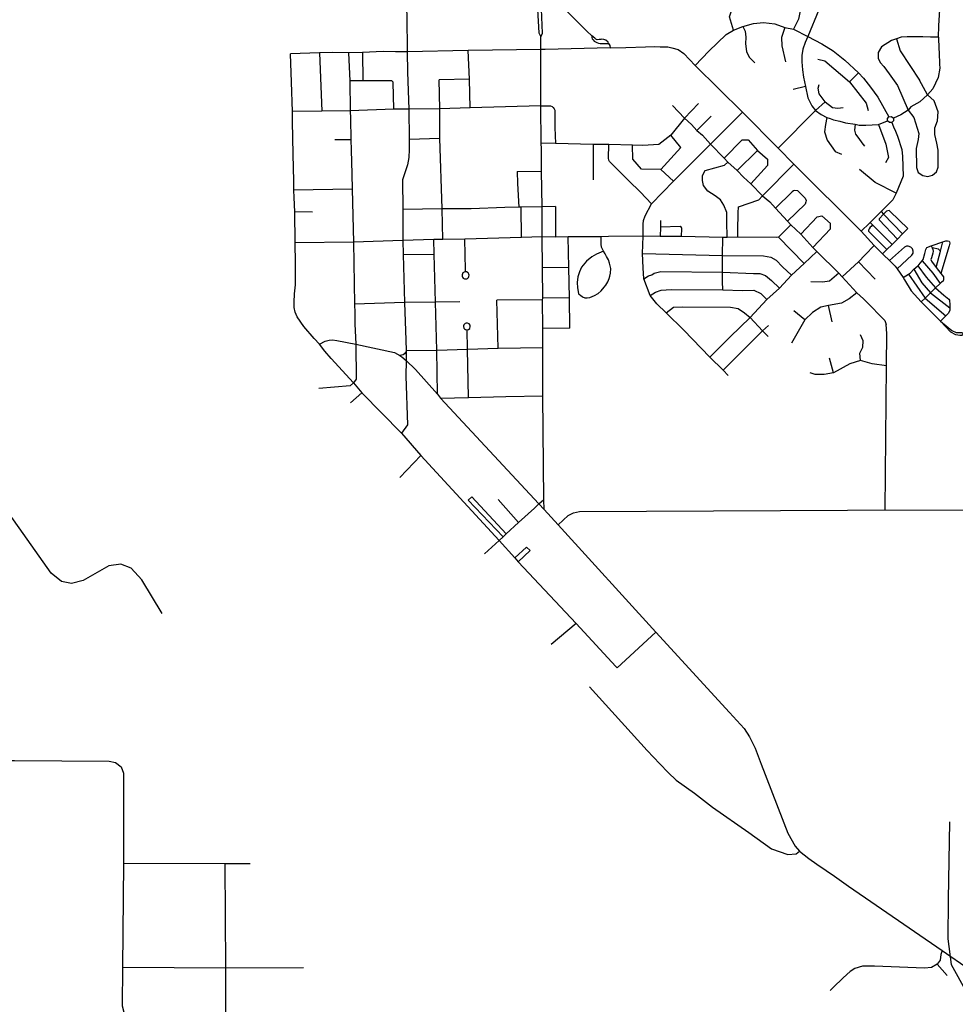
# Model space of a CAD drawing. Header units: millimetres. Extents: x 35 to 72953, y -43 to 70184.
# Tile 62 of 204: x 40783 to 44358, y 23309 to 27070. Entities that reach past the tile are written whole.
import ezdxf

# ---------------------------------------------------------------- set-up
doc = ezdxf.new("R2010")
doc.units = ezdxf.units.MM
for name, color, linetype in [('railways', 4, 'Continuous'), ('roads_2', 2, 'Continuous'), ('roads_3', 3, 'Continuous')]:
    doc.layers.add(name, color=color, linetype=linetype)

msp = doc.modelspace()

# ---------------------------------------------------------------- linework, layer by layer
at = {"layer": 'railways'}
msp.add_lwpolyline([(44336.08, 24005.59), (44331.05, 23709.01), (44329.22, 23559.24), (44342.9, 23460.32), (44400.94, 23354.81)], dxfattribs=at)
at = {"layer": 'roads_2'}
for points in [[(39570.42, 24243.67), (39632.66, 24243.87), (39636.74, 24243.28), (39641.04, 24242.93), (39678.05, 24243.65), (39843.34, 24243.94), (40514.64, 24239.64), (40538.68, 24239.66), (40763.85, 24239.98), (41124.66, 24237.46), (41149.76, 24232.83)], [(41149.76, 24232.83), (41170.92, 24215.51), (41180.2, 24191.38), (41179.28, 23846.82), (41175.53, 23450.84), (41174.72, 23303.42), (41180.96, 23278.33), (41190.39, 23262.71)]]:
    msp.add_lwpolyline(points, dxfattribs=at)
at = {"layer": 'roads_3'}
for points in [[(42759.16, 27410.06), (42763, 27381.16), (42768.71, 27364.73), (42781.6, 27331.95), (42782.28, 27317.52), (42774.39, 27298.47), (42761.56, 27279.44), (42756.96, 27261.72), (42758.11, 27232.89), (42759.15, 27206.93), (42762.08, 27108.78), (42767.13, 27018.98), (42774, 27004.01)], [(44293.93, 27002.99), (44294.94, 27046.45), (44298.92, 27108.62), (44299.25, 27140.52), (44293.43, 27171.32), (44280.6, 27197.73), (44252.62, 27234.29), (44209.68, 27262.47), (44167.6, 27284.86), (44130.41, 27305.47), (44104.63, 27312.2), (44079.25, 27315.97), (44054.65, 27316.19), (44036.14, 27313.62), (44012.14, 27306.73), (43987.69, 27299.65), (43968.57, 27293.58), (43947.45, 27282.97), (43929.73, 27271.12), (43916.25, 27257.94), (43887.05, 27221.57)], [(42774, 27004.01), (42780.98, 27018.33), (42777.42, 27109.29), (42777.69, 27143.09), (42787.04, 27206.42), (42789.21, 27235), (42787.24, 27260)], [(42996.36, 27245.55), (42883.53, 27177.82), (42872.27, 27168.36), (42864.77, 27154.58), (42863, 27141.77), (42862.03, 27127.02), (42868.97, 27107.54), (42878.12, 27098.35), (42888.28, 27088.04), (42950.54, 27025.78), (42969.52, 27008.37)], [(43511.13, 27029.95), (43495.8, 27080.03), (43508.51, 27118.11), (43527.48, 27151.65), (43554.76, 27176.34), (43589.62, 27205.07)], [(43685.85, 27224.09), (43717.34, 27198.41), (43724.12, 27165.99), (43752.82, 27133.03), (43761.59, 27115.38), (43764.1, 27097.27), (43758.51, 27072.1), (43739.73, 27033.1)], [(43887.05, 27221.57), (43881.71, 27210.41), (43864, 27173.46), (43846.61, 27131.05), (43836.97, 27107.53), (43795.42, 27005.69), (43784.35, 26982.89), (43775.73, 26956.65), (43772.4, 26933.48), (43772.2, 26908.16), (43774.92, 26878.3), (43778.42, 26850.38), (43785.54, 26813.85), (43795.3, 26771.33), (43810.66, 26740.17), (43824.27, 26722.42)], [(42260.18, 27133.87), (42262.11, 27083.76), (42263.92, 26947.44), (42265.05, 26869.29), (42269.61, 26728.4), (42271.31, 26613.87), (42271.77, 26574.24), (42270.71, 26543.85), (42264.65, 26515.3), (42245.46, 26457.46), (42246.84, 26345.05), (42247.33, 26226.18), (42248.43, 26172.89), (42253.91, 25988.93), (42258.97, 25846.08), (42259.64, 25806.21), (42259.65, 25802.11), (42259.68, 25767.74), (42258.75, 25707.53), (42265.38, 25521.51), (42241.68, 25490.42)], [(41327.54, 24802.05), (41249.76, 24929.59), (41209.12, 24974.06), (41169.1, 24989.82), (41123.23, 24983.92), (41025.63, 24927.03), (40981.52, 24916.46), (40942.69, 24923.44), (40903.94, 24955.1), (40651.55, 25311.26), (40171.94, 25988.95), (40139.95, 26059.28), (40127.33, 26136.44), (40133.48, 26267.53), (40149.33, 26398.62), (40141.29, 26459.33), (40104.74, 26535.33), (40039.07, 26644.79), (39983.71, 26705.45), (39789.75, 26869.89), (39762.95, 26915.14), (39758.06, 26971.01), (39777, 27041.06), (39814.68, 27093.88)], [(43364.71, 26895.28), (43416.21, 26949.64), (43482.72, 27012.85), (43511.13, 27029.95), (43546.33, 27043.15), (43587.43, 27055.71), (43625.6, 27058.3), (43669.06, 27053.22), (43706.53, 27040.11), (43739.73, 27033.1), (43795.42, 27005.69), (43848.75, 26977.03), (43892.02, 26950.16), (43935.58, 26914.61), (43988.3, 26866.78), (44008.08, 26845.73), (44034.87, 26811.95), (44061.85, 26773.99), (44104.93, 26699.01)], [(43546.33, 27043.15), (43555.48, 27026.23), (43558.16, 27003.51), (43556.66, 26977.85), (43560.41, 26948), (43570.82, 26926.99), (43591.79, 26904.31)], [(42767.45, 25220.72), (42786.03, 25236.9), (42782.1, 25632.5), (42782.18, 25818.12), (42782.78, 25890.2), (42781.4, 25999.09), (42781.83, 26005.94), (42780.79, 26122.2), (42780.19, 26239.79), (42779.98, 26355.3), (42777.58, 26490.64), (42776.91, 26576.81), (42776.41, 26598.44), (42774.81, 26740.74), (42774.71, 26761.16), (42774.35, 26955.8), (42774, 27004.01)], [(43033.51, 26978.6), (43031.83, 26984.14), (43022.77, 26991.2), (43014.81, 26994.44), (43007.96, 26994.7), (43003.25, 26993.89), (42998.01, 26993.43), (42989.8, 26992.86), (42985.31, 26995.59), (42980.59, 26999.69), (42969.52, 27008.37), (42969.49, 27002.12), (42970.96, 26996.64), (42974.55, 26992.08), (42978.34, 26988.18), (42988.18, 26982.37), (42994.57, 26980.53), (43001.54, 26979.28), (43012.7, 26979.1), (43020.07, 26978.91), (43030.44, 26978.92), (43033.51, 26978.6)], [(43706.53, 27040.11), (43694.14, 27002.17), (43695.02, 26970.29), (43709.4, 26908.86)], [(44293.93, 27002.99), (44264.03, 27003.36), (44234.13, 27003.73), (44204.23, 27004.11), (44174.32, 27004.48), (44151.07, 27002.92), (44133.58, 26996.91), (44114.63, 26989.76), (44075.69, 26965.59), (44064.1, 26944.54), (44063.74, 26922.35), (44071.07, 26906.29), (44084.66, 26891.27), (44106.12, 26863.24), (44136.8, 26817.87), (44178.35, 26724.09)], [(44293.93, 27002.99), (44294.51, 26988.17), (44295.09, 26973.36), (44295.67, 26958.54), (44296.26, 26943.73), (44296.84, 26928.91), (44297.42, 26914.1), (44298, 26899.28), (44298.59, 26884.48), (44292.75, 26848.59), (44272.43, 26805.55), (44251.87, 26783.21), (44222.93, 26755.57), (44211.5, 26749.11), (44200.07, 26742.63), (44188.64, 26736.15), (44178.35, 26724.09), (44150.26, 26706.34), (44121.62, 26693.27)], [(43033.51, 26978.6), (43038.35, 26971.12), (43039.27, 26962.63)], [(43039.27, 26962.63), (43098.91, 26963.49), (43174.22, 26965.75), (43209.57, 26966.81), (43230.01, 26966.08), (43259.3, 26965.86), (43274.74, 26962.38), (43298.7, 26956.36), (43320.43, 26941.06), (43364.71, 26895.28), (43545.33, 26717.01), (43681.1, 26578.97), (43741.42, 26518.31), (43998.55, 26261.54), (44048.27, 26206.99), (44080.4, 26175.14), (44084.23, 26171.35), (44106.61, 26149.43), (44128.32, 26128.17), (44135.85, 26117.38), (44158.72, 26084.59), (44164.75, 26075.95), (44189.29, 26034.01), (44228.41, 25991.97), (44301.43, 25918.41)], [(44133.58, 26996.91), (44147.99, 26951.2), (44221.05, 26838.9)], [(43039.27, 26962.63), (42791.68, 26955.91), (42774.35, 26955.8), (42497.51, 26951.59), (42263.92, 26947.44), (42219.19, 26947.07), (42171.55, 26947.8), (42092.92, 26944.87), (42039.6, 26943.46), (41977.13, 26944.18), (41928.4, 26943.02), (41817.86, 26939.46)], [(41928.22, 25830.08), (41908.22, 25852.44), (41869.44, 25897.69), (41843.16, 25934.54), (41835.45, 25951.96), (41831.96, 25970.56), (41832.25, 25991.09), (41833.64, 26023.14), (41836.94, 26056.54), (41837.35, 26078.83), (41837.1, 26139.65), (41835.93, 26216.83), (41834.09, 26335.87), (41832.48, 26390.97), (41831.22, 26418.91), (41830.23, 26453.38), (41828.38, 26555.73), (41825.05, 26680.41), (41825.23, 26718.72), (41822.38, 26830.86), (41817.86, 26939.46)], [(41928.4, 26943.02), (41938.13, 26720.54)], [(42039.6, 26943.46), (42044.1, 26836.07), (42046.51, 26721.83), (42047.07, 26692.47), (42049, 26610.82), (42049.9, 26572.57), (42052.36, 26479.9), (42053.38, 26422.41), (42058.86, 26220.4), (42062.53, 25982.84), (42063.31, 25950.06), (42063.28, 25907.79), (42067.23, 25829.82), (42068.85, 25696.1), (42058.86, 25682.63)], [(42092.92, 26944.87), (42093.94, 26835.69)], [(42504.77, 26733.1), (42502.19, 26842.76), (42497.51, 26951.59)], [(43833.07, 26919.3), (43859.99, 26912.71), (43954.18, 26832.43), (44018.28, 26750.68), (44025.04, 26722.79)], [(43954.18, 26832.43), (43988.3, 26866.78)], [(42205.16, 26836.26), (42093.94, 26835.69), (42044.1, 26836.07)], [(42212.6, 26727.24), (42210.35, 26830.55), (42205.16, 26836.26)], [(42502.19, 26842.76), (42386.22, 26840.37)], [(42400.33, 26230.49), (42397.46, 26346.62), (42388.94, 26616.5), (42388.08, 26729.49), (42386.22, 26840.37)], [(43860.64, 26755.98), (43838.02, 26786.07), (43834.43, 26808.55), (43837.91, 26821.94)], [(44251.87, 26783.21), (44221.05, 26838.9)], [(43785.54, 26813.85), (43738.26, 26803.25)], [(44178.35, 26724.09), (44200.18, 26696.14), (44218.38, 26634.56), (44217.02, 26612.42), (44208.64, 26577.46), (44209.59, 26505.49), (44216.95, 26485.33), (44234.29, 26475.01), (44252.7, 26470.73), (44270.84, 26475.27), (44286.86, 26488.06), (44292.74, 26506.84), (44293.16, 26571.37), (44287.72, 26597.9), (44279.47, 26631.01), (44279.73, 26657.17), (44289.92, 26682.81), (44292.75, 26717.38), (44276.9, 26759.3), (44251.87, 26783.21)], [(42774.81, 26740.74), (42504.77, 26733.1), (42388.08, 26729.49), (42269.61, 26728.4), (42212.6, 26727.24), (42046.51, 26721.83), (41938.13, 26720.54), (41825.23, 26718.72)], [(42774.81, 26740.74), (42811.94, 26740.55), (42817.36, 26738.21), (42821.65, 26734.08), (42825.38, 26729.17), (42827.46, 26724.15), (42827.97, 26715.69), (42828.57, 26703.68), (42828.62, 26658.02), (42830.21, 26596.45)], [(43277.5, 26742.36), (43323.82, 26693.07), (43350.85, 26669.85), (43371.11, 26646.27), (43392.4, 26628.85), (43423.12, 26594.64), (43475.24, 26541.09), (43489.68, 26525.04), (43524.34, 26493.9), (43548.53, 26467.95), (43577.51, 26442.35), (43621.44, 26397.31), (43650.07, 26373.8), (43670.91, 26349.4), (43717.65, 26299.74), (43729.38, 26286), (43768.19, 26249.85), (43813.98, 26199.79), (43828.96, 26183.86), (43912.91, 26101.03), (43926.61, 26087.1), (43982.14, 26026.66), (44006.9, 26003.68), (44035.61, 25975.55), (44069.94, 25940.05), (44088.9, 25920.47), (44094.16, 25905.77)], [(43323.82, 26693.07), (43377.36, 26749.46)], [(43824.27, 26722.42), (43860.64, 26755.98)], [(43860.64, 26755.98), (43888.65, 26734.69), (43908.88, 26731.36), (43929.6, 26734.7)], [(43218.28, 25984.83), (43191.99, 26016.68), (43168.45, 26080.29), (43165.53, 26121.85), (43163.52, 26176.47), (43165.4, 26242.42), (43165.19, 26288.59), (43166.99, 26302.79), (43173.63, 26321.07), (43198.02, 26366.86), (43281.45, 26452.37), (43423.12, 26594.64), (43545.33, 26717.01)], [(43681.1, 26578.97), (43824.27, 26722.42)], [(43824.27, 26722.42), (43846.32, 26708.05), (43867.75, 26695.53), (43880.43, 26691.65), (43892.74, 26687.35), (43917.48, 26681.57), (43938.81, 26675.44), (43975.99, 26671.02), (43986.33, 26667.6), (43991.13, 26666.72), (44016.43, 26666.4), (44064.69, 26669.15), (44099.58, 26682.93)], [(43323.82, 26693.07), (43270.82, 26628.29), (43225.5, 26592.81), (43163.87, 26589.62)], [(43371.11, 26646.27), (43425, 26701.71)], [(43867.75, 26695.53), (43862.89, 26669.79), (43857.87, 26640.71), (43868.59, 26609.41), (43899.54, 26566.4), (43922.81, 26555.75)], [(43975.99, 26671.02), (43972.49, 26648), (43976.43, 26632.33), (43989.49, 26615.9), (44000.98, 26599.06), (44010.8, 26585.9)], [(44115.66, 26677.24), (44122.71, 26661.01), (44129.95, 26643.51), (44136.8, 26624.75), (44153.89, 26573.84), (44157.01, 26546.96), (44159.1, 26471.67), (44132.22, 26407), (44119.15, 26382.03), (44087.1, 26348.96), (44074.82, 26336.52), (44033.49, 26294.64), (44030.88, 26291.99), (43998.55, 26261.54)], [(44064.69, 26669.15), (44092.78, 26594.05), (44103.53, 26542.62), (44091.47, 26523.03)], [(44121.62, 26693.27), (44121.59, 26683.15), (44115.66, 26677.24), (44106.45, 26676.83), (44099.58, 26682.93), (44099, 26692.14), (44104.93, 26699.01), (44114.12, 26699.83), (44121.62, 26693.27)], [(43309.65, 26581.49), (43270.82, 26628.29)], [(42049, 26610.82), (41986.93, 26610.74)], [(42271.31, 26613.87), (42388.94, 26616.5)], [(43163.87, 26589.62), (43125.33, 26590.81), (43034.9, 26592.99), (42975.01, 26593.01), (42830.21, 26596.45), (42776.41, 26598.44)], [(42975.01, 26593.01), (42974.71, 26457.85)], [(43198.02, 26366.86), (43154.94, 26410.22), (43110.03, 26454.95), (43036.97, 26528.1), (43034.04, 26532.46), (43033.47, 26540.95), (43034.9, 26592.99)], [(43281.45, 26452.37), (43233.67, 26497.86), (43158.96, 26498.64), (43125.86, 26536.42), (43125.33, 26590.81)], [(43475.24, 26541.09), (43543.65, 26610.83), (43566.98, 26610.83), (43602.94, 26570.41)], [(43233.67, 26497.86), (43309.65, 26581.49)], [(43602.94, 26570.41), (43524.34, 26493.9)], [(43602.94, 26570.41), (43641, 26536.31), (43640.92, 26512.61), (43577.51, 26442.35)], [(43486.49, 26237.69), (43485.87, 26298.24), (43485.83, 26332.94), (43474.29, 26361.63), (43461.35, 26381.9), (43441.16, 26396.29), (43412.39, 26414.87), (43396.53, 26436.02), (43392.17, 26455.42), (43392.14, 26474.04), (43402.21, 26493.45), (43475.81, 26514.26)], [(43475.81, 26514.26), (43489.68, 26525.04)], [(43621.44, 26397.31), (43741.42, 26518.31)], [(42684.41, 26489.36), (42777.58, 26490.64)], [(42684.41, 26489.36), (42686.02, 26444.06), (42691.11, 26353.9)], [(44132.22, 26407), (44051.95, 26448.05), (43992.33, 26497.74)], [(42053.38, 26422.41), (41831.22, 26418.91)], [(43756.13, 26416.06), (43745.53, 26417.13), (43739.72, 26415.41), (43735.29, 26412.08), (43670.91, 26349.4)], [(43756.13, 26416.06), (43784.17, 26387.84), (43788.65, 26378.63), (43786.84, 26373.34), (43784.69, 26365.15), (43717.65, 26299.74)], [(43529.29, 26354.28), (43607.59, 26382.05)], [(43607.59, 26382.05), (43621.44, 26397.31)], [(41902.54, 26334.67), (41834.09, 26335.87)], [(42830.47, 26356.24), (42779.98, 26355.3), (42698.81, 26354.02), (42691.11, 26353.9), (42636.84, 26352.87), (42507.97, 26347.54), (42397.46, 26346.62), (42246.84, 26345.05)], [(42700.34, 26237.57), (42698.81, 26354.02)], [(42830.47, 26356.24), (42831.05, 26238.43)], [(43527.75, 26238.48), (43526.94, 26264.63), (43527.53, 26287.04), (43528.12, 26309.46), (43528.7, 26331.87), (43529.29, 26354.28)], [(44080.4, 26175.14), (44096.45, 26191.21), (44116.47, 26211.25), (44137.15, 26231.93), (44156.39, 26251.18), (44176.8, 26271.6), (44109.63, 26337.5), (44104.96, 26341.37), (44094.86, 26338.52), (44087.61, 26331.03), (44083.29, 26326.33), (44067.7, 26309.35), (44067.45, 26304.72), (44137.15, 26231.93)], [(44074.82, 26336.52), (44083.29, 26326.33), (44156.39, 26251.18)], [(43231.28, 26303.05), (43231.85, 26277.46), (43231.01, 26241.83)], [(43768.19, 26249.85), (43830.67, 26316.17), (43848.41, 26320.74)], [(43813.98, 26199.79), (43881.92, 26270.93), (43881.13, 26290.92), (43848.41, 26320.74)], [(44033.49, 26294.64), (44042.41, 26285.67), (44116.47, 26211.25)], [(43312.25, 26241.39), (43313.1, 26271.69), (43312.02, 26275.96), (43307.55, 26279.51), (43231.85, 26277.46)], [(43729.38, 26286), (43683.02, 26239.14)], [(44042.41, 26285.67), (44036.65, 26279.92), (44033.03, 26276.57), (44028.63, 26271.15), (44026.83, 26265.73), (44026.83, 26261.61), (44096.45, 26191.21)], [(43683.02, 26239.14), (43673.4, 26237.23), (43527.75, 26238.48), (43486.49, 26237.69), (43469.7, 26238.21), (43312.25, 26241.39), (43231.01, 26241.83), (43165.4, 26242.42), (43032.58, 26241.38), (43004.65, 26240.62), (42943.78, 26240.75), (42879.39, 26240.65), (42831.05, 26238.43), (42780.19, 26239.79), (42700.34, 26237.57), (42483.58, 26231.54), (42400.33, 26230.49), (42365.77, 26229.74), (42247.33, 26226.18), (42058.86, 26220.4), (41835.93, 26216.83)], [(42379.74, 25639.01), (42377.27, 25807.13), (42372.32, 25991.07), (42366.64, 26174.29), (42365.77, 26229.74)], [(42487.12, 26106.67), (42486.91, 26114.43), (42483.58, 26231.54)], [(42884.81, 25891.3), (42883.8, 26006.81), (42881.98, 26123.31), (42879.39, 26240.65)], [(42942.58, 26007.43), (42951.04, 26006.92), (42961.72, 26008.89), (42979.92, 26016.01), (42993.75, 26023.89), (43004.81, 26034.53), (43017.06, 26047.34), (43022.98, 26055.82), (43030.68, 26068.22), (43035.41, 26081.22), (43037.58, 26089.89), (43040.34, 26102.08), (43041.49, 26119.41), (43037.12, 26139.22), (43032.49, 26153), (43026.05, 26165.1), (43020.37, 26175.08), (43013.84, 26185.23), (43006.84, 26200.15), (43004.55, 26212.19), (43004.65, 26240.62)], [(43469.38, 26037.89), (43469.04, 26069.51), (43468.57, 26105.55), (43468.96, 26169.38), (43469.7, 26238.21)], [(43781.04, 26137.82), (43683.02, 26239.14)], [(44158.72, 26084.59), (44179.25, 26098.21), (44186.98, 26103.33), (44199.78, 26116.47), (44214.58, 26129.29), (44219.18, 26133.27), (44231.6, 26148.36), (44236, 26153.71), (44242.2, 26175.95), (44245.85, 26191.64), (44249.5, 26198.93), (44266.2, 26205.49), (44270, 26206.98), (44310.76, 26221), (44314.67, 26222.36), (44322.37, 26224.55), (44328.59, 26225.29), (44334.46, 26223.84), (44336.11, 26220.92), (44337.4, 26216), (44335.22, 26205.79), (44303.59, 26100.63)], [(44285.58, 26123.72), (44301.45, 26185.04), (44310.76, 26221)], [(43013.84, 26185.23), (42986.68, 26173.79), (42969.7, 26163.54), (42948.95, 26147.78), (42930.19, 26124.72), (42921.7, 26107), (42915.79, 26087.89), (42913.25, 26065.65), (42914.26, 26044.98), (42916.85, 26031.21), (42919.04, 26023.14), (42925.57, 26016.85), (42933.29, 26010.56), (42942.58, 26007.43)], [(43163.52, 26176.47), (43468.96, 26169.38), (43625.14, 26168.17), (43652.85, 26163.08), (43674.27, 26150.75), (43698.07, 26126.21), (43732.9, 26093.41)], [(43420.84, 25780.42), (43497.97, 25858.65), (43574.42, 25931.91), (43638.32, 26001.08), (43686.38, 26044.27), (43732.9, 26093.41), (43781.04, 26137.82), (43828.96, 26183.86)], [(43926.61, 26087.1), (43988.41, 26145.26), (44014.08, 26171.41), (44048.27, 26206.99)], [(44135.85, 26117.38), (44192.39, 26170.06), (44197.14, 26177.36), (44197.13, 26186.1), (44194.55, 26193.76), (44188.31, 26200.68), (44178.42, 26205.04), (44171.46, 26204.67), (44163.77, 26201.01), (44106.61, 26149.43)], [(44266.2, 26205.49), (44269.75, 26198.03), (44272.95, 26191.31), (44274.25, 26185.13), (44272.7, 26177.65), (44269.61, 26168.88), (44266.77, 26160.11), (44265.22, 26154.18), (44267.04, 26147.47), (44285.58, 26123.72), (44303.59, 26100.63), (44312.72, 26087.21), (44312.98, 26080.77), (44312.99, 26076.65), (44311.44, 26071.23), (44305.23, 26066.84), (44300.83, 26062.54), (44283.25, 26045.41), (44263.97, 26026.64), (44243.07, 26006.26), (44228.41, 25991.97)], [(44301.45, 26185.04), (44293.46, 26192.8), (44269.75, 26198.03)], [(42248.43, 26172.89), (42366.64, 26174.29)], [(44052.32, 26078.19), (43988.41, 26145.26)], [(44231.6, 26148.36), (44272.33, 26101.74), (44300.83, 26062.54)], [(42487.12, 26106.67), (42482.15, 26105.81), (42479.37, 26104.41), (42476.77, 26102.2), (42474.73, 26099.3), (42473.39, 26095.33), (42473.79, 26089.01), (42475.13, 26086.01), (42477.77, 26082.83), (42482.4, 26080.11), (42486.62, 26079.35), (42491.48, 26080.12), (42494.25, 26081.46), (42497.76, 26084.63), (42499.84, 26088.39), (42500.64, 26093.46), (42499.65, 26098.12), (42496.9, 26102.38), (42490.98, 26106.06), (42487.12, 26106.67)], [(42881.98, 26123.31), (42780.79, 26122.2)], [(43168.45, 26080.29), (43186.07, 26091.59), (43198.13, 26095.3), (43207.38, 26101.87), (43232.46, 26107.48), (43468.57, 26105.55), (43586.99, 26100.5), (43611.96, 26100.04), (43633.6, 26092.4), (43656.32, 26073.09), (43686.38, 26044.27)], [(43912.91, 26101.03), (43878.18, 26071.4), (43850.63, 26066.65), (43806.41, 26067.87)], [(44199.78, 26116.47), (44230.62, 26064.86), (44263.97, 26026.64), (44337.41, 25969.12)], [(44214.58, 26129.29), (44246.71, 26086.39), (44283.25, 26045.41), (44314.57, 26017.57), (44333.65, 26001.56), (44335.85, 25998.28), (44336.97, 25980.41), (44337.41, 25969.12), (44337.73, 25960.73), (44331.89, 25948.32), (44322.3, 25938.91), (44301.43, 25918.41)], [(44179.25, 26098.21), (44243.07, 26006.26), (44322.3, 25938.91)], [(43191.99, 26016.68), (43212.69, 26028.27), (43234.75, 26036.04), (43272.86, 26039.37), (43469.38, 26037.89), (43544.6, 26035.75), (43588.3, 26037.05), (43615.21, 26023.75), (43638.32, 26001.08)], [(43982.14, 26026.66), (43952.51, 26003.11), (43923.31, 25987.41), (43874.36, 25977.67), (43844.67, 25971.11), (43813.23, 25951.49), (43782.74, 25923.42), (43732.98, 25833.77)], [(42465.09, 25992.55), (42372.32, 25991.07), (42253.91, 25988.93), (42062.53, 25982.84)], [(42781.4, 25999.09), (42606.4, 25997.8)], [(42611.53, 25814.79), (42606.4, 25997.8)], [(42883.8, 26006.81), (42781.83, 26005.94)], [(43490.01, 25710.84), (43470.97, 25730.63), (43420.84, 25780.42), (43321.25, 25883.82), (43253.71, 25949.54), (43218.28, 25984.83)], [(43253.71, 25949.54), (43281.83, 25971.35), (43315.7, 25972.79), (43498.91, 25971.57), (43529.14, 25966.06), (43552.17, 25950.47), (43574.42, 25931.91)], [(43782.74, 25923.42), (43740.83, 25958.1)], [(43887.31, 25916.17), (43874.36, 25977.67)], [(43642.75, 25859.75), (43621.13, 25881.73), (43574.42, 25931.91)], [(44301.43, 25918.41), (44345.45, 25882.12), (44361.47, 25874.32), (44382.94, 25874.59), (44389.44, 25868.48), (44383.53, 25863.78), (44376.23, 25863.85), (44359.94, 25865.78), (44341.24, 25875.54), (44301.43, 25918.41)], [(42492.65, 25885.32), (42493.77, 25885.41), (42497.9, 25886.66), (42502.66, 25890.7), (42505.02, 25897.25), (42503.93, 25903.38), (42500.07, 25908.28), (42494.89, 25910.69), (42489.79, 25910.78), (42485.54, 25909.18), (42482.69, 25906.89), (42480.89, 25904.43), (42479.5, 25900.71), (42479.27, 25897.39), (42480.92, 25891.84), (42483.48, 25888.65), (42487.1, 25886.33), (42492.65, 25885.32)], [(42498.34, 25625.95), (42494.69, 25810.65), (42492.65, 25885.32)], [(42884.81, 25891.3), (42782.78, 25890.2)], [(43470.97, 25730.63), (43621.13, 25881.73), (43644.48, 25901.91)], [(44090.09, 25197.14), (44095.08, 25746.91), (44097.04, 25870.72), (44094.16, 25905.77)], [(41928.22, 25830.08), (41950.29, 25841.59), (41965.96, 25845.79), (41978.82, 25847.05), (41995.32, 25844.7), (42067.23, 25829.82), (42214.88, 25799.05), (42235.4, 25786.47), (42242.83, 25781.91), (42259.68, 25767.74), (42295.15, 25732.9), (42379.74, 25639.01)], [(43996.56, 25767.52), (43993.81, 25795.3), (44005.21, 25818.57), (44006.22, 25842.86), (43995.45, 25866.16)], [(42058.86, 25682.63), (41973.92, 25775.5), (41948.65, 25803.98), (41928.22, 25830.08)], [(42259.65, 25802.11), (42253.62, 25793.06), (42248.59, 25789.3), (42235.4, 25786.47)], [(42259.64, 25806.21), (42377.27, 25807.13), (42494.69, 25810.65), (42611.53, 25814.79), (42782.18, 25818.12)], [(44095.08, 25746.91), (44041.21, 25754.84), (43996.56, 25767.52), (43955.08, 25755.25), (43892.71, 25720.98), (43857.31, 25713.96), (43823.03, 25713.92), (43803.67, 25721)], [(43892.71, 25720.98), (43877.89, 25777.3)], [(42058.86, 25682.63), (42046.28, 25670.91), (41925.71, 25660.31)], [(42058.86, 25682.63), (42090.87, 25644.78), (42241.68, 25490.42), (42315.46, 25405.09), (42615.95, 25080.31), (42674.74, 25013.99), (42688.11, 24998.91), (42909.16, 24763.43), (43061.5, 24599.24), (43066.76, 24593.92)], [(42090.87, 25644.78), (42046.76, 25605.68)], [(42379.74, 25639.01), (42391.38, 25624.62), (42767.45, 25220.72)], [(42391.38, 25624.62), (42498.34, 25625.95), (42641.21, 25630.33), (42782.1, 25632.5)], [(42315.46, 25405.09), (42235.61, 25321.51)], [(42642.6, 25105.78), (42511.13, 25246.59), (42496.6, 25234.76), (42630.32, 25094.04)], [(42689.3, 25148.67), (42610.93, 25236.45)], [(42787.08, 25198.66), (42786.03, 25236.9)], [(42767.45, 25220.72), (42749.72, 25203.74), (42689.3, 25148.67), (42642.6, 25105.78), (42630.32, 25094.04), (42615.95, 25080.31), (42559.85, 25029.09)], [(42767.45, 25220.72), (42787.08, 25198.66), (42841.36, 25140.5), (43213.56, 24730.01), (43495.85, 24423.54), (43551.4, 24362.25), (43572.25, 24329.9), (43593.53, 24287.19), (43616.07, 24226.43), (43718.55, 23962.04), (43746.87, 23912.43), (43762.53, 23894.05), (43798.41, 23865.7), (43829.56, 23844.4), (43865.27, 23819.41), (43896.27, 23797.79), (43950.34, 23760.61), (44308.37, 23513.92), (44410.73, 23443.4), (45289.18, 22848.67), (45314.54, 22834.78), (45871.29, 22576.58), (45908.89, 22557.6), (45998.61, 22496.12)], [(42841.36, 25140.5), (42879.45, 25175.64), (42899.36, 25186.53), (42921.92, 25191.1), (43946.54, 25196.42), (44090.09, 25197.14), (44388.23, 25196.41)], [(42688.11, 24998.91), (42733.31, 25041.81), (42719.5, 25054.41), (42674.74, 25013.99)], [(42909.16, 24763.43), (42813.44, 24682.48)], [(43213.56, 24730.01), (43066.76, 24593.92)], [(42960.53, 24521.54), (43181.04, 24278.78), (43229.36, 24227.12), (43260.54, 24194.27), (43291.55, 24164.87), (43361.16, 24115.68), (43430.64, 24061.67), (43569.53, 23964.58), (43656.23, 23902.9), (43718.1, 23880.54), (43750.05, 23883.29), (43762.53, 23894.05)], [(41663.98, 23845.03), (41568.69, 23845.23), (41179.28, 23846.82)], [(41571.35, 23224.31), (41570.44, 23448.63), (41568.69, 23845.23)], [(44308.37, 23513.92), (44302.66, 23499.09), (44300.28, 23477.9), (44289.12, 23461.63), (44267.38, 23449.88), (44241.18, 23447.02), (44049.57, 23454.39), (44003.9, 23454.34), (43974.34, 23444.98), (43956.57, 23433.94), (43929.43, 23409.32), (43891.73, 23372.53), (43880.62, 23361.02)], [(41175.53, 23450.84), (41570.44, 23448.63), (41867.57, 23449.08)], [(44289.12, 23461.63), (44327.52, 23419.15)]]:
    msp.add_lwpolyline(points, dxfattribs=at)

doc.saveas('drawing.dxf')
